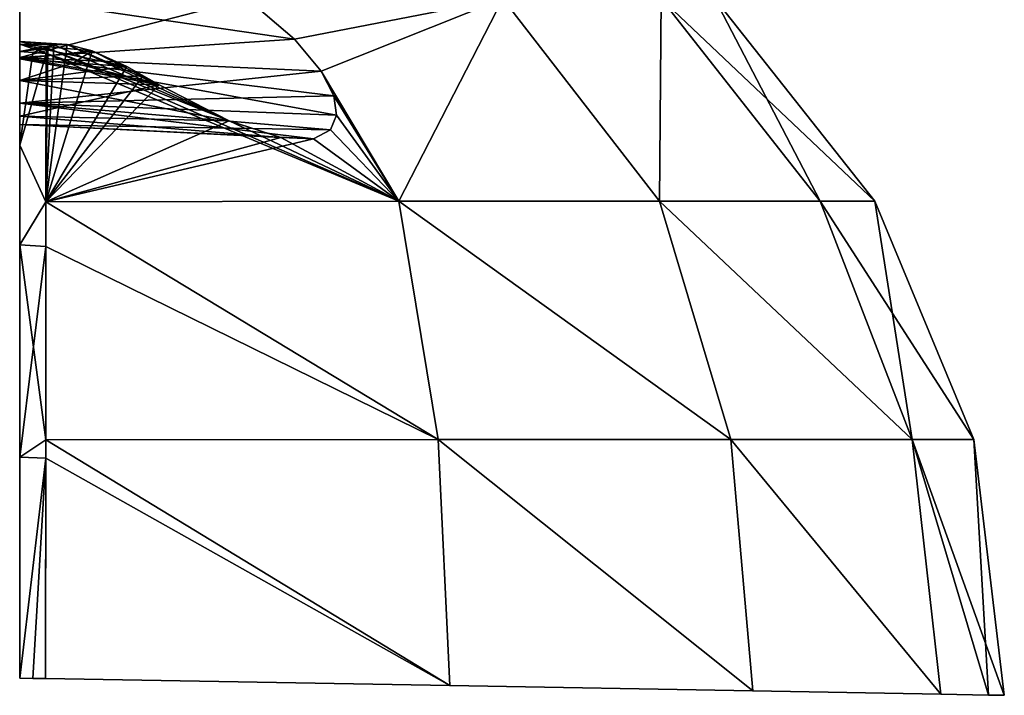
# Model space of a CAD drawing. Header units: millimetres. Extents: x -214 to 214, y -69 to 583.
# Tile 35 of 93: x 67 to 108, y 7 to 35. Entities that reach past the tile are written whole.
import ezdxf

# ---------------------------------------------------------------- set-up
doc = ezdxf.new("R2010")
doc.units = ezdxf.units.MM
doc.header["$LTSCALE"] = 62.021132
for name, color, linetype in [('71', 7, 'CONTINUOUS'), ('765', 7, 'CONTINUOUS'), ('768', 7, 'CONTINUOUS'), ('769', 7, 'CONTINUOUS'), ('770', 7, 'CONTINUOUS'), ('771', 7, 'CONTINUOUS'), ('774', 7, 'CONTINUOUS'), ('775', 7, 'CONTINUOUS'), ('777', 7, 'CONTINUOUS'), ('778', 7, 'CONTINUOUS')]:
    doc.layers.add(name, color=color, linetype=linetype)

msp = doc.modelspace()

# ---------------------------------------------------------------- linework, layer by layer
at = {"layer": '71', "color": 7, "linetype": 'Continuous'}
for points in [[(67, 34.823, 94.597), (67, 13.5, 73.05), (67, 135.873, 88.445), (67, 34.823, 94.597)], [(67, 135.873, 88.445), (67, 13.5, 73.05), (67, 124.016, 60.228), (67, 135.873, 88.445)], [(67, 135.873, -88.445), (67, 124.016, -60.228), (67, 13.5, -73.05), (67, 135.873, -88.445)], [(67, 34.823, -94.597), (67, 135.873, -88.445), (67, 13.5, -73.05), (67, 34.823, -94.597)], [(67, 13.5, 73.05), (67, 13.5, -3.5), (67, 124.016, 60.228), (67, 13.5, 73.05)], [(67, 124.016, 60.228), (67, 13.5, -3.5), (67, 116.781, 30.494), (67, 124.016, 60.228)], [(67, 124.016, -60.228), (67, 116.781, -30.494), (67, 13.5, -40), (67, 124.016, -60.228)], [(67, 13.5, -73.05), (67, 124.016, -60.228), (67, 13.5, -40), (67, 13.5, -73.05)], [(67, 116.781, 30.494), (67, 13.5, -3.5), (67, 114.35), (67, 116.781, 30.494)], [(67, 116.781, -30.494), (67, 114.35), (67, 21.5, -9.5), (67, 116.781, -30.494)], [(67, 13.5, -40), (67, 116.781, -30.494), (67, 13.904, -38.497), (67, 13.5, -40)], [(67, 13.904, -38.497), (67, 116.781, -30.494), (67, 14.997, -37.404), (67, 13.904, -38.497)], [(67, 14.997, -37.404), (67, 116.781, -30.494), (67, 18.5, -37), (67, 14.997, -37.404)], [(67, 18.5, -37), (67, 116.781, -30.494), (67, 20.003, -36.596), (67, 18.5, -37)], [(67, 20.003, -36.596), (67, 116.781, -30.494), (67, 21.096, -35.503), (67, 20.003, -36.596)], [(67, 21.096, -35.503), (67, 116.781, -30.494), (67, 21.5, -34), (67, 21.096, -35.503)], [(67, 21.5, -34), (67, 116.781, -30.494), (67, 21.5, -9.5), (67, 21.5, -34)], [(67, 14.997, -6.096), (67, 16.5, -6.5), (67, 114.35), (67, 14.997, -6.096)], [(67, 114.35), (67, 16.5, -6.5), (67, 18.5, -6.5), (67, 114.35)], [(67, 13.904, -5.003), (67, 14.997, -6.096), (67, 114.35), (67, 13.904, -5.003)], [(67, 13.5, -3.5), (67, 13.904, -5.003), (67, 114.35), (67, 13.5, -3.5)], [(67, 21.5, -9.5), (67, 114.35), (67, 21.096, -7.997), (67, 21.5, -9.5)], [(67, 21.096, -7.997), (67, 114.35), (67, 20.003, -6.904), (67, 21.096, -7.997)], [(67, 20.003, -6.904), (67, 114.35), (67, 18.5, -6.5), (67, 20.003, -6.904)], [(67, 16.5, -37), (67, 14.997, -37.404), (67, 18.5, -37), (67, 16.5, -37)]]:
    msp.add_3dface(points, dxfattribs=at)
at = {"layer": '765', "color": 7, "linetype": 'Continuous'}
for points in [[(76.352, 35.405, 58.514), (78.306, 33.743, 58.601), (86.88, 35.405, 40.526), (76.352, 35.405, 58.514)], [(76.352, 35.405, -58.514), (86.88, 35.405, -40.526), (78.306, 33.743, -58.601), (76.352, 35.405, -58.514)], [(78.306, 33.743, 58.601), (79.395, 32.423, 59.08), (86.88, 35.405, 40.526), (78.306, 33.743, 58.601)], [(78.306, 33.743, -58.601), (86.88, 35.405, -40.526), (79.395, 32.423, -59.08), (78.306, 33.743, -58.601)], [(79.395, 32.423, 59.08), (82.603, 27.078, 61.097), (86.88, 35.405, 40.526), (79.395, 32.423, 59.08)], [(86.88, 35.405, -40.526), (82.603, 27.078, -61.097), (79.395, 32.423, -59.08), (86.88, 35.405, -40.526)], [(82.603, 27.078, 61.097), (93.317, 27.078, 42.235), (86.88, 35.405, 40.526), (82.603, 27.078, 61.097)], [(93.317, 27.078, -42.235), (82.603, 27.078, -61.097), (86.88, 35.405, -40.526), (93.317, 27.078, -42.235)], [(86.88, 35.405, 40.526), (93.317, 27.078, 42.235), (93.392, 35.405, 20.726), (86.88, 35.405, 40.526)], [(93.392, 35.405, -20.726), (93.317, 27.078, -42.235), (86.88, 35.405, -40.526), (93.392, 35.405, -20.726)], [(93.317, 27.078, 42.235), (99.934, 27.078, 21.577), (93.392, 35.405, 20.726), (93.317, 27.078, 42.235)], [(99.934, 27.078, -21.577), (93.317, 27.078, -42.235), (93.392, 35.405, -20.726), (99.934, 27.078, -21.577)], [(99.934, 27.078, 21.577), (102.171, 27.078), (93.392, 35.405, 20.726), (99.934, 27.078, 21.577)], [(93.392, 35.405, 20.726), (102.171, 27.078), (95.595, 35.405), (93.392, 35.405, 20.726)], [(95.595, 35.405), (99.934, 27.078, -21.577), (93.392, 35.405, -20.726), (95.595, 35.405)], [(102.171, 27.078), (99.934, 27.078, -21.577), (95.595, 35.405), (102.171, 27.078)], [(69.98, 33.26, -69.328), (68.079, 27.048, -77.536), (68.958, 33.519, -70.055), (69.98, 33.26, -69.328)], [(68.958, 33.519, -70.055), (68.079, 27.048, -77.536), (68.411, 33.506, -70.629), (68.958, 33.519, -70.055)], [(68.411, 33.506, -70.629), (68.079, 27.048, -77.536), (68.164, 33.365, -71.058), (68.411, 33.506, -70.629)], [(68.079, 27.048, -77.536), (68.092, 33.149, -71.402), (68.164, 33.365, -71.058), (68.079, 27.048, -77.536)], [(71.413, 32.606, -68.634), (68.079, 27.048, -77.536), (69.98, 33.26, -69.328), (71.413, 32.606, -68.634)], [(68.092, 33.149, 71.402), (82.603, 27.078, 61.097), (68.164, 33.365, 71.058), (68.092, 33.149, 71.402)], [(68.411, 33.506, 70.629), (68.164, 33.365, 71.058), (75.613, 30.379, 66.544), (68.411, 33.506, 70.629)], [(68.164, 33.365, 71.058), (82.603, 27.078, 61.097), (75.613, 30.379, 66.544), (68.164, 33.365, 71.058)], [(68.958, 33.519, 70.055), (68.411, 33.506, 70.629), (75.613, 30.379, 66.544), (68.958, 33.519, 70.055)], [(69.98, 33.26, 69.328), (68.958, 33.519, 70.055), (72.739, 31.852, 68.109), (69.98, 33.26, 69.328)], [(72.739, 31.852, 68.109), (68.958, 33.519, 70.055), (75.613, 30.379, 66.544), (72.739, 31.852, 68.109)], [(71.413, 32.606, 68.634), (69.98, 33.26, 69.328), (72.739, 31.852, 68.109), (71.413, 32.606, 68.634)], [(68.079, 27.048, 77.536), (82.603, 27.078, 61.097), (68.092, 33.149, 71.402), (68.079, 27.048, 77.536)], [(72.08, 32.231, -68.374), (68.079, 27.048, -77.536), (71.413, 32.606, -68.634), (72.08, 32.231, -68.374)], [(72.08, 32.231, 68.374), (71.413, 32.606, 68.634), (72.739, 31.852, 68.109), (72.08, 32.231, 68.374)], [(79.916, 31.401, 59.782), (82.603, 27.078, 61.097), (79.395, 32.423, 59.08), (79.916, 31.401, 59.782)], [(79.395, 32.423, -59.08), (82.603, 27.078, -61.097), (79.916, 31.401, -59.782), (79.395, 32.423, -59.08)], [(72.739, 31.852, -68.109), (68.079, 27.048, -77.536), (72.08, 32.231, -68.374), (72.739, 31.852, -68.109)], [(75.613, 30.379, -66.544), (68.079, 27.048, -77.536), (72.739, 31.852, -68.109), (75.613, 30.379, -66.544)], [(80.034, 30.607, 60.653), (82.603, 27.078, 61.097), (79.916, 31.401, 59.782), (80.034, 30.607, 60.653)], [(79.916, 31.401, -59.782), (82.603, 27.078, -61.097), (80.034, 30.607, -60.653), (79.916, 31.401, -59.782)], [(77.741, 29.687, -64.742), (68.079, 27.048, -77.536), (75.613, 30.379, -66.544), (77.741, 29.687, -64.742)], [(75.613, 30.379, 66.544), (82.603, 27.078, 61.097), (77.741, 29.687, 64.742), (75.613, 30.379, 66.544)], [(79.786, 30.003, 61.732), (82.603, 27.078, 61.097), (80.034, 30.607, 60.653), (79.786, 30.003, 61.732)], [(80.034, 30.607, -60.653), (82.603, 27.078, -61.097), (79.786, 30.003, -61.732), (80.034, 30.607, -60.653)], [(79.081, 29.641, 63.088), (82.603, 27.078, 61.097), (79.786, 30.003, 61.732), (79.081, 29.641, 63.088)], [(79.786, 30.003, -61.732), (82.603, 27.078, -61.097), (79.081, 29.641, -63.088), (79.786, 30.003, -61.732)], [(79.081, 29.641, -63.088), (68.079, 27.048, -77.536), (77.741, 29.687, -64.742), (79.081, 29.641, -63.088)], [(82.603, 27.078, -61.097), (68.079, 27.048, -77.536), (79.081, 29.641, -63.088), (82.603, 27.078, -61.097)], [(77.741, 29.687, 64.742), (82.603, 27.078, 61.097), (79.081, 29.641, 63.088), (77.741, 29.687, 64.742)], [(84.211, 17.268, -65.79), (68.069, 17.26, -82.967), (68.079, 27.048, -77.536), (84.211, 17.268, -65.79)], [(68.069, 17.26, -82.967), (68.076, 25.212, -78.904), (68.079, 27.048, -77.536), (68.069, 17.26, -82.967)], [(68.076, 25.212, 78.904), (84.211, 17.268, 65.79), (68.079, 27.048, 77.536), (68.076, 25.212, 78.904)], [(68.079, 27.048, 77.536), (84.211, 17.268, 65.79), (82.603, 27.078, 61.097), (68.079, 27.048, 77.536)], [(82.603, 27.078, -61.097), (84.211, 17.268, -65.79), (68.079, 27.048, -77.536), (82.603, 27.078, -61.097)], [(84.211, 17.268, 65.79), (96.26, 17.268, 45.626), (82.603, 27.078, 61.097), (84.211, 17.268, 65.79)], [(82.603, 27.078, 61.097), (96.26, 17.268, 45.626), (93.317, 27.078, 42.235), (82.603, 27.078, 61.097)], [(96.26, 17.268, -45.626), (84.211, 17.268, -65.79), (82.603, 27.078, -61.097), (96.26, 17.268, -45.626)], [(93.317, 27.078, -42.235), (96.26, 17.268, -45.626), (82.603, 27.078, -61.097), (93.317, 27.078, -42.235)], [(96.26, 17.268, 45.626), (103.72, 17.268, 23.353), (93.317, 27.078, 42.235), (96.26, 17.268, 45.626)], [(93.317, 27.078, 42.235), (103.72, 17.268, 23.353), (99.934, 27.078, 21.577), (93.317, 27.078, 42.235)], [(103.72, 17.268, -23.353), (96.26, 17.268, -45.626), (93.317, 27.078, -42.235), (103.72, 17.268, -23.353)], [(99.934, 27.078, -21.577), (103.72, 17.268, -23.353), (93.317, 27.078, -42.235), (99.934, 27.078, -21.577)], [(103.72, 17.268, 23.353), (106.245, 17.268), (99.934, 27.078, 21.577), (103.72, 17.268, 23.353)], [(99.934, 27.078, 21.577), (106.245, 17.268), (102.171, 27.078), (99.934, 27.078, 21.577)], [(102.171, 27.078), (103.72, 17.268, -23.353), (99.934, 27.078, -21.577), (102.171, 27.078)], [(106.245, 17.268), (103.72, 17.268, -23.353), (102.171, 27.078), (106.245, 17.268)], [(68.069, 17.26, 82.967), (84.211, 17.268, 65.79), (68.076, 25.212, 78.904), (68.069, 17.26, 82.967)], [(84.689, 7.141, -67.249), (68.067, 7.431, -84.624), (68.069, 17.26, -82.967), (84.689, 7.141, -67.249)], [(68.069, 17.26, -82.967), (68.067, 7.431, -84.624), (68.069, 16.501, -83.218), (68.069, 17.26, -82.967)], [(84.211, 17.268, -65.79), (84.689, 7.141, -67.249), (68.069, 17.26, -82.967), (84.211, 17.268, -65.79)], [(68.069, 17.26, 82.967), (84.689, 7.141, 67.249), (84.211, 17.268, 65.79), (68.069, 17.26, 82.967)], [(68.069, 16.501, 83.218), (84.689, 7.141, 67.249), (68.069, 17.26, 82.967), (68.069, 16.501, 83.218)], [(97.159, 6.924, -46.686), (84.689, 7.141, -67.249), (84.211, 17.268, -65.79), (97.159, 6.924, -46.686)], [(96.26, 17.268, -45.626), (97.159, 6.924, -46.686), (84.211, 17.268, -65.79), (96.26, 17.268, -45.626)], [(84.689, 7.141, 67.249), (97.159, 6.924, 46.686), (84.211, 17.268, 65.79), (84.689, 7.141, 67.249)], [(84.211, 17.268, 65.79), (97.159, 6.924, 46.686), (96.26, 17.268, 45.626), (84.211, 17.268, 65.79)], [(104.886, 6.789, -23.91), (97.159, 6.924, -46.686), (96.26, 17.268, -45.626), (104.886, 6.789, -23.91)], [(103.72, 17.268, -23.353), (104.886, 6.789, -23.91), (96.26, 17.268, -45.626), (103.72, 17.268, -23.353)], [(97.159, 6.924, 46.686), (104.886, 6.789, 23.91), (96.26, 17.268, 45.626), (97.159, 6.924, 46.686)], [(96.26, 17.268, 45.626), (104.886, 6.789, 23.91), (103.72, 17.268, 23.353), (96.26, 17.268, 45.626)], [(106.847, 6.754, -12.026), (104.886, 6.789, -23.91), (103.72, 17.268, -23.353), (106.847, 6.754, -12.026)], [(106.245, 17.268), (106.847, 6.754, -12.026), (103.72, 17.268, -23.353), (106.245, 17.268)], [(106.847, 6.754, 12.026), (107.504, 6.743), (103.72, 17.268, 23.353), (106.847, 6.754, 12.026)], [(103.72, 17.268, 23.353), (107.504, 6.743), (106.245, 17.268), (103.72, 17.268, 23.353)], [(104.886, 6.789, 23.91), (106.847, 6.754, 12.026), (103.72, 17.268, 23.353), (104.886, 6.789, 23.91)], [(107.504, 6.743), (106.847, 6.754, -12.026), (106.245, 17.268), (107.504, 6.743)], [(68.067, 7.431, 84.624), (84.689, 7.141, 67.249), (68.069, 16.501, 83.218), (68.067, 7.431, 84.624)]]:
    msp.add_3dface(points, dxfattribs=at)
at = {"layer": '768', "color": 7, "linetype": 'Continuous'}
for points in [[(67, 33.231, -71.392), (67.546, 33.19, -71.397), (67, 29.381, -75.587), (67, 33.231, -71.392)], [(68.092, 33.149, -71.402), (67, 29.381, -75.587), (67.546, 33.19, -71.397), (68.092, 33.149, -71.402)], [(68.092, 33.149, -71.402), (68.079, 27.048, -77.536), (67, 29.381, -75.587), (68.092, 33.149, -71.402)], [(67, 29.381, -75.587), (68.079, 27.048, -77.536), (67, 25.277, -78.927), (67, 29.381, -75.587)], [(68.079, 27.048, -77.536), (68.076, 25.212, -78.904), (67, 25.277, -78.927), (68.079, 27.048, -77.536)], [(68.076, 25.212, -78.904), (68.069, 17.26, -82.967), (67, 25.277, -78.927), (68.076, 25.212, -78.904)], [(67, 25.277, -78.927), (68.069, 17.26, -82.967), (67, 16.544, -83.263), (67, 25.277, -78.927)], [(68.069, 17.26, -82.967), (68.069, 16.501, -83.218), (67, 16.544, -83.263), (68.069, 17.26, -82.967)], [(67, 16.544, -83.263), (68.069, 16.501, -83.218), (67, 7.45, -84.68), (67, 16.544, -83.263)], [(67, 7.45, -84.68), (68.069, 16.501, -83.218), (67.534, 7.441, -84.652), (67, 7.45, -84.68)], [(68.069, 16.501, -83.218), (68.067, 7.431, -84.624), (67.534, 7.441, -84.652), (68.069, 16.501, -83.218)]]:
    msp.add_3dface(points, dxfattribs=at)
at = {"layer": '769', "color": 7, "linetype": 'Continuous'}
for points in [[(67, 33.231, 71.392), (67, 29.381, 75.587), (67.546, 33.19, 71.397), (67, 33.231, 71.392)], [(67, 29.381, 75.587), (68.092, 33.149, 71.402), (67.546, 33.19, 71.397), (67, 29.381, 75.587)], [(68.079, 27.048, 77.536), (68.092, 33.149, 71.402), (67, 29.381, 75.587), (68.079, 27.048, 77.536)], [(67, 25.277, 78.927), (68.079, 27.048, 77.536), (67, 29.381, 75.587), (67, 25.277, 78.927)], [(68.076, 25.212, 78.904), (68.079, 27.048, 77.536), (67, 25.277, 78.927), (68.076, 25.212, 78.904)], [(67, 16.544, 83.263), (68.076, 25.212, 78.904), (67, 25.277, 78.927), (67, 16.544, 83.263)], [(68.069, 17.26, 82.967), (68.076, 25.212, 78.904), (67, 16.544, 83.263), (68.069, 17.26, 82.967)], [(68.069, 16.501, 83.218), (68.069, 17.26, 82.967), (67, 16.544, 83.263), (68.069, 16.501, 83.218)], [(67, 7.45, 84.68), (68.069, 16.501, 83.218), (67, 16.544, 83.263), (67, 7.45, 84.68)], [(67.534, 7.441, 84.652), (68.069, 16.501, 83.218), (67, 7.45, 84.68), (67.534, 7.441, 84.652)], [(68.067, 7.431, 84.624), (68.069, 16.501, 83.218), (67.534, 7.441, 84.652), (68.067, 7.431, 84.624)]]:
    msp.add_3dface(points, dxfattribs=at)
at = {"layer": '770', "color": 7, "linetype": 'Continuous'}
for points in [[(76.352, 35.405, -58.514), (78.306, 33.743, -58.601), (67, 35.393, -59.004), (76.352, 35.405, -58.514)], [(67, 35.393, -59.004), (78.306, 33.743, -58.601), (67, 32.978, -59.521), (67, 35.393, -59.004)], [(78.306, 33.743, -58.601), (79.395, 32.423, -59.08), (67, 32.978, -59.521), (78.306, 33.743, -58.601)], [(79.395, 32.423, -59.08), (79.916, 31.401, -59.782), (67, 32.978, -59.521), (79.395, 32.423, -59.08)], [(79.916, 31.401, -59.782), (80.034, 30.607, -60.653), (67, 32.978, -59.521), (79.916, 31.401, -59.782)], [(67, 32.978, -59.521), (80.034, 30.607, -60.653), (67, 31.104, -61.132), (67, 32.978, -59.521)], [(67, 30.571, -65.891), (72.739, 31.852, -68.109), (67, 32.042, -67.876), (67, 30.571, -65.891)], [(75.613, 30.379, -66.544), (72.739, 31.852, -68.109), (67, 30.571, -65.891), (75.613, 30.379, -66.544)], [(80.034, 30.607, -60.653), (79.786, 30.003, -61.732), (67, 31.104, -61.132), (80.034, 30.607, -60.653)], [(79.786, 30.003, -61.732), (79.081, 29.641, -63.088), (67, 31.104, -61.132), (79.786, 30.003, -61.732)], [(67, 31.104, -61.132), (79.081, 29.641, -63.088), (67, 30.231, -63.443), (67, 31.104, -61.132)], [(77.741, 29.687, -64.742), (75.613, 30.379, -66.544), (67, 30.571, -65.891), (77.741, 29.687, -64.742)], [(67, 30.231, -63.443), (77.741, 29.687, -64.742), (67, 30.571, -65.891), (67, 30.231, -63.443)], [(79.081, 29.641, -63.088), (77.741, 29.687, -64.742), (67, 30.231, -63.443), (79.081, 29.641, -63.088)]]:
    msp.add_3dface(points, dxfattribs=at)
at = {"layer": '771', "color": 7, "linetype": 'Continuous'}
for points in [[(67, 32.042, -67.876), (72.739, 31.852, -68.109), (67, 32.93, -68.6), (67, 32.042, -67.876)], [(67, 32.93, -68.6), (72.739, 31.852, -68.109), (69.213, 32.767, -68.617), (67, 32.93, -68.6)], [(72.739, 31.852, -68.109), (71.413, 32.606, -68.634), (69.213, 32.767, -68.617), (72.739, 31.852, -68.109)], [(72.739, 31.852, -68.109), (72.08, 32.231, -68.374), (71.413, 32.606, -68.634), (72.739, 31.852, -68.109)]]:
    msp.add_3dface(points, dxfattribs=at)
at = {"layer": '774', "color": 7, "linetype": 'Continuous'}
for points in [[(78.306, 33.743, 58.601), (76.352, 35.405, 58.514), (67, 32.978, 59.521), (78.306, 33.743, 58.601)], [(67, 32.978, 59.521), (76.352, 35.405, 58.514), (67, 35.393, 59.004), (67, 32.978, 59.521)], [(79.395, 32.423, 59.08), (78.306, 33.743, 58.601), (67, 32.978, 59.521), (79.395, 32.423, 59.08)], [(67, 31.104, 61.132), (79.395, 32.423, 59.08), (67, 32.978, 59.521), (67, 31.104, 61.132)], [(79.916, 31.401, 59.782), (79.395, 32.423, 59.08), (67, 31.104, 61.132), (79.916, 31.401, 59.782)], [(72.739, 31.852, 68.109), (75.613, 30.379, 66.544), (67, 32.042, 67.876), (72.739, 31.852, 68.109)], [(67, 32.042, 67.876), (75.613, 30.379, 66.544), (67, 30.571, 65.891), (67, 32.042, 67.876)], [(80.034, 30.607, 60.653), (79.916, 31.401, 59.782), (67, 31.104, 61.132), (80.034, 30.607, 60.653)], [(79.786, 30.003, 61.732), (80.034, 30.607, 60.653), (67, 31.104, 61.132), (79.786, 30.003, 61.732)], [(67, 30.231, 63.443), (79.786, 30.003, 61.732), (67, 31.104, 61.132), (67, 30.231, 63.443)], [(75.613, 30.379, 66.544), (77.741, 29.687, 64.742), (67, 30.571, 65.891), (75.613, 30.379, 66.544)], [(67, 30.571, 65.891), (77.741, 29.687, 64.742), (67, 30.231, 63.443), (67, 30.571, 65.891)], [(77.741, 29.687, 64.742), (79.081, 29.641, 63.088), (67, 30.231, 63.443), (77.741, 29.687, 64.742)], [(79.081, 29.641, 63.088), (79.786, 30.003, 61.732), (67, 30.231, 63.443), (79.081, 29.641, 63.088)]]:
    msp.add_3dface(points, dxfattribs=at)
at = {"layer": '775', "color": 7, "linetype": 'Continuous'}
for points in [[(69.213, 32.767, 68.617), (67, 32.042, 67.876), (67, 32.93, 68.6), (69.213, 32.767, 68.617)], [(71.413, 32.606, 68.634), (67, 32.042, 67.876), (69.213, 32.767, 68.617), (71.413, 32.606, 68.634)], [(71.413, 32.606, 68.634), (72.08, 32.231, 68.374), (67, 32.042, 67.876), (71.413, 32.606, 68.634)], [(72.08, 32.231, 68.374), (72.739, 31.852, 68.109), (67, 32.042, 67.876), (72.08, 32.231, 68.374)]]:
    msp.add_3dface(points, dxfattribs=at)
at = {"layer": '777', "color": 7, "linetype": 'Continuous'}
for points in [[(68.411, 33.506, 70.629), (68.958, 33.519, 70.055), (67, 33.643, 70.451), (68.411, 33.506, 70.629)], [(67, 33.231, 71.392), (68.411, 33.506, 70.629), (67, 33.643, 70.451), (67, 33.231, 71.392)], [(67, 33.643, 70.451), (68.958, 33.519, 70.055), (67, 33.533, 69.431), (67, 33.643, 70.451)], [(68.958, 33.519, 70.055), (69.98, 33.26, 69.328), (67, 33.533, 69.431), (68.958, 33.519, 70.055)], [(69.98, 33.26, 69.328), (71.413, 32.606, 68.634), (67, 33.533, 69.431), (69.98, 33.26, 69.328)], [(71.413, 32.606, 68.634), (69.213, 32.767, 68.617), (67, 33.533, 69.431), (71.413, 32.606, 68.634)], [(69.213, 32.767, 68.617), (67, 32.93, 68.6), (67, 33.533, 69.431), (69.213, 32.767, 68.617)], [(68.164, 33.365, 71.058), (68.411, 33.506, 70.629), (67, 33.231, 71.392), (68.164, 33.365, 71.058)], [(68.164, 33.365, 71.058), (67, 33.231, 71.392), (67.546, 33.19, 71.397), (68.164, 33.365, 71.058)], [(68.092, 33.149, 71.402), (68.164, 33.365, 71.058), (67.546, 33.19, 71.397), (68.092, 33.149, 71.402)]]:
    msp.add_3dface(points, dxfattribs=at)
at = {"layer": '778', "color": 7, "linetype": 'Continuous'}
for points in [[(68.958, 33.519, -70.055), (68.411, 33.506, -70.629), (67, 33.643, -70.451), (68.958, 33.519, -70.055)], [(67, 33.533, -69.431), (68.958, 33.519, -70.055), (67, 33.643, -70.451), (67, 33.533, -69.431)], [(68.411, 33.506, -70.629), (68.164, 33.365, -71.058), (67, 33.643, -70.451), (68.411, 33.506, -70.629)], [(68.164, 33.365, -71.058), (67, 33.231, -71.392), (67, 33.643, -70.451), (68.164, 33.365, -71.058)], [(69.98, 33.26, -69.328), (68.958, 33.519, -70.055), (67, 33.533, -69.431), (69.98, 33.26, -69.328)], [(67, 32.93, -68.6), (69.98, 33.26, -69.328), (67, 33.533, -69.431), (67, 32.93, -68.6)], [(67, 33.231, -71.392), (68.164, 33.365, -71.058), (67.546, 33.19, -71.397), (67, 33.231, -71.392)], [(69.98, 33.26, -69.328), (67, 32.93, -68.6), (69.213, 32.767, -68.617), (69.98, 33.26, -69.328)], [(68.164, 33.365, -71.058), (68.092, 33.149, -71.402), (67.546, 33.19, -71.397), (68.164, 33.365, -71.058)], [(71.413, 32.606, -68.634), (69.98, 33.26, -69.328), (69.213, 32.767, -68.617), (71.413, 32.606, -68.634)]]:
    msp.add_3dface(points, dxfattribs=at)

doc.saveas('drawing.dxf')
